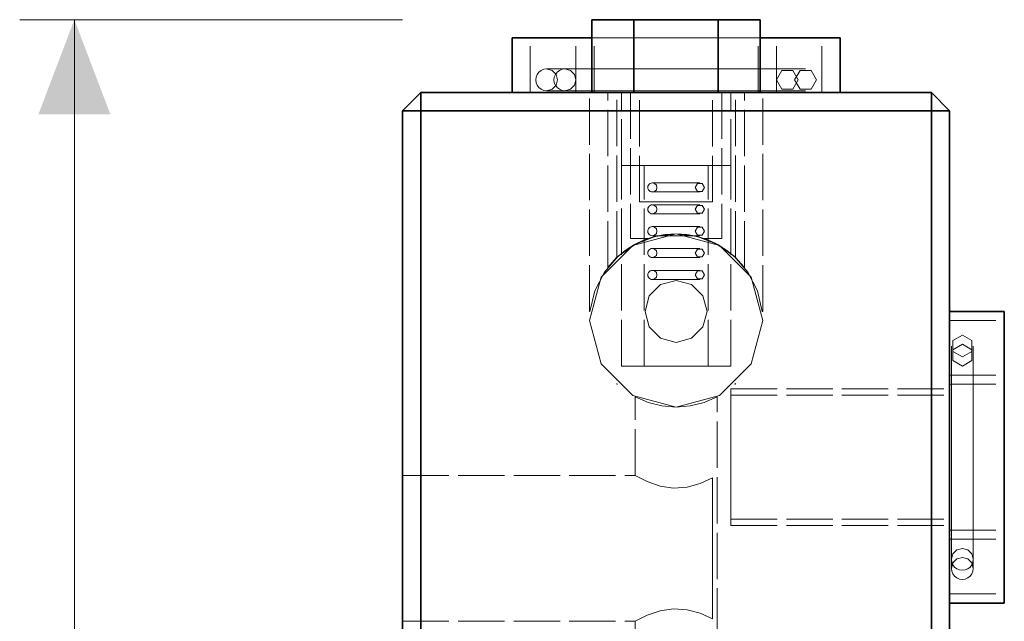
# Model space of a CAD drawing. Header units: millimetres. Extents: x 0 to 420, y 0 to 297.
# Tile 3 of 21: x 106 to 133, y 105 to 122. Entities that reach past the tile are written whole.
import ezdxf

# ---------------------------------------------------------------- set-up
doc = ezdxf.new("R2010")
doc.units = ezdxf.units.MM
doc.linetypes.add('DASHED', pattern=[1.524, 1.27, -0.254])
for name, color, linetype, lineweight, true_color in [('DIM', 7, 'Continuous', 18, 0x1e5aa0), ('HIDDEN', 7, 'DASHED', 13, 0x969696), ('OUTLINE', 7, 'Continuous', 35, 0x141414)]:
    doc.layers.add(name, color=color, linetype=linetype, lineweight=lineweight, true_color=true_color)

msp = doc.modelspace()

# ---------------------------------------------------------------- hatches: boundary and pattern name
at = {"layer": 'DIM'}
msp.add_hatch(color=7, dxfattribs=at).paths.add_polyline_path([(107.75, 121.75), (106.762, 119.15), (108.738, 119.15)])

# ---------------------------------------------------------------- linework, layer by layer
for points in [[(116.75, 121.75), (106.25, 121.75)], [(107.75, 68.25), (107.75, 121.75)]]:
    msp.add_lwpolyline(points, dxfattribs=at)
at = {"layer": 'HIDDEN'}
for points in [[(123.095, 121.75), (121.941, 121.75)], [(123.095, 119.75), (123.095, 121.75)], [(125.405, 121.75), (123.095, 121.75)], [(125.405, 119.75), (125.405, 121.75)], [(126.559, 121.75), (125.405, 121.75)], [(128.75, 121.25), (127.464, 121.25), (126.179, 121.25), (124.893, 121.25), (123.607, 121.25), (122.321, 121.25), (121.036, 121.25), (119.75, 121.25)], [(128.25, 121.25), (126.917, 121.25), (125.583, 121.25), (124.25, 121.25), (122.917, 121.25), (121.583, 121.25), (120.25, 121.25)], [(120.25, 121.25), (121.583, 121.25), (122.917, 121.25), (124.25, 121.25), (125.583, 121.25), (126.917, 121.25), (128.25, 121.25)], [(128.25, 121.25), (126.917, 121.25), (125.583, 121.25), (124.25, 121.25), (122.917, 121.25), (121.583, 121.25), (120.25, 121.25)], [(120.25, 121.25), (121.583, 121.25), (122.917, 121.25), (124.25, 121.25), (125.583, 121.25), (126.917, 121.25), (128.25, 121.25)], [(120.25, 119.75), (120.25, 121.25)], [(120.25, 119.75), (120.25, 121.25)], [(127, 121.25), (126.083, 121.25), (125.167, 121.25), (124.25, 121.25), (123.333, 121.25), (122.417, 121.25), (121.5, 121.25)], [(121.5, 121.25), (122.417, 121.25), (123.333, 121.25), (124.25, 121.25), (125.167, 121.25), (126.083, 121.25), (127, 121.25)], [(121.5, 119.75), (121.5, 121.25)], [(121.941, 121.25), (122.71, 121.25), (123.48, 121.25), (124.25, 121.25), (125.02, 121.25), (125.79, 121.25), (126.559, 121.25)], [(126.5, 121.25), (125.75, 121.25), (125, 121.25), (124.25, 121.25), (123.5, 121.25), (122.75, 121.25), (122, 121.25)], [(122, 121.25), (122.75, 121.25), (123.5, 121.25), (124.25, 121.25), (125, 121.25), (125.75, 121.25), (126.5, 121.25)], [(126.5, 121.25), (125.75, 121.25), (125, 121.25), (124.25, 121.25), (123.5, 121.25), (122.75, 121.25), (122, 121.25)], [(122, 121.25), (122.75, 121.25), (123.5, 121.25), (124.25, 121.25), (125, 121.25), (125.75, 121.25), (126.5, 121.25)], [(122, 119.75), (122, 121.25)], [(122, 119.75), (122, 121.25)], [(126.5, 119.75), (126.5, 121.25)], [(126.5, 119.75), (126.5, 121.25)], [(127, 119.75), (127, 121.25)], [(128.25, 119.75), (128.25, 121.25)], [(128.25, 119.75), (128.25, 121.25)], [(120.7, 120.4), (120.622, 120.39), (120.55, 120.36), (120.488, 120.312), (120.44, 120.25), (120.41, 120.178), (120.4, 120.1)], [(127.8, 120.4), (126.617, 120.4), (125.433, 120.4), (124.25, 120.4), (123.067, 120.4), (121.883, 120.4), (120.7, 120.4)], [(127.8, 120.4), (126.617, 120.4), (125.433, 120.4), (124.25, 120.4), (123.067, 120.4), (121.883, 120.4), (120.7, 120.4)], [(120.7, 120.4), (120.85, 120.36), (120.96, 120.25), (121, 120.1), (120.96, 119.95), (120.85, 119.84), (120.7, 119.8)], [(121.2, 120.4), (121.122, 120.39), (121.05, 120.36), (120.988, 120.312), (120.94, 120.25), (120.91, 120.178), (120.9, 120.1)], [(121.2, 120.4), (121.122, 120.39), (121.05, 120.36), (120.988, 120.312), (120.94, 120.25), (120.91, 120.178), (120.9, 120.1)], [(127.3, 120.4), (126.283, 120.4), (125.267, 120.4), (124.25, 120.4), (123.233, 120.4), (122.217, 120.4), (121.2, 120.4)], [(127.3, 120.4), (126.283, 120.4), (125.267, 120.4), (124.25, 120.4), (123.233, 120.4), (122.217, 120.4), (121.2, 120.4)], [(121.2, 120.4), (121.35, 120.36), (121.46, 120.25), (121.5, 120.1), (121.46, 119.95), (121.35, 119.84), (121.2, 119.8)], [(127.3, 120.4), (126.283, 120.4), (125.267, 120.4), (124.25, 120.4), (123.233, 120.4), (122.217, 120.4), (121.2, 120.4)], [(127.3, 120.4), (126.283, 120.4), (125.267, 120.4), (124.25, 120.4), (123.233, 120.4), (122.217, 120.4), (121.2, 120.4)], [(121.2, 120.4), (121.35, 120.36), (121.46, 120.25), (121.5, 120.1), (121.46, 119.95), (121.35, 119.84), (121.2, 119.8)], [(127.6, 120.1), (127.45, 120.36), (127.15, 120.36), (127, 120.1), (127.15, 119.84), (127.45, 119.84), (127.6, 120.1)], [(127.6, 120.1), (127.45, 120.36), (127.15, 120.36), (127, 120.1), (127.15, 119.84), (127.45, 119.84), (127.6, 120.1)], [(128.1, 120.1), (127.95, 120.36), (127.65, 120.36), (127.5, 120.1), (127.65, 119.84), (127.95, 119.84), (128.1, 120.1)], [(120.4, 120.1), (120.41, 120.022), (120.44, 119.95), (120.488, 119.888), (120.55, 119.84), (120.622, 119.81), (120.7, 119.8)], [(120.9, 120.1), (120.91, 120.022), (120.94, 119.95), (120.988, 119.888), (121.05, 119.84), (121.122, 119.81), (121.2, 119.8)], [(120.9, 120.1), (120.91, 120.022), (120.94, 119.95), (120.988, 119.888), (121.05, 119.84), (121.122, 119.81), (121.2, 119.8)], [(116.75, 119.25), (117.25, 119.75)], [(117.25, 119.75), (131.25, 119.75)], [(117.25, 119.25), (117.25, 119.75)], [(128.75, 119.75), (127.464, 119.75), (126.179, 119.75), (124.893, 119.75), (123.607, 119.75), (122.321, 119.75), (121.036, 119.75), (119.75, 119.75)], [(119.75, 119.75), (121.036, 119.75), (122.321, 119.75), (123.607, 119.75), (124.893, 119.75), (126.179, 119.75), (127.464, 119.75), (128.75, 119.75)], [(128.25, 119.75), (126.917, 119.75), (125.583, 119.75), (124.25, 119.75), (122.917, 119.75), (121.583, 119.75), (120.25, 119.75)], [(120.25, 119.75), (121.583, 119.75), (122.917, 119.75), (124.25, 119.75), (125.583, 119.75), (126.917, 119.75), (128.25, 119.75)], [(128.25, 119.75), (126.917, 119.75), (125.583, 119.75), (124.25, 119.75), (122.917, 119.75), (121.583, 119.75), (120.25, 119.75)], [(120.25, 119.75), (121.583, 119.75), (122.917, 119.75), (124.25, 119.75), (125.583, 119.75), (126.917, 119.75), (128.25, 119.75)], [(120.7, 119.8), (121.883, 119.8), (123.067, 119.8), (124.25, 119.8), (125.433, 119.8), (126.617, 119.8), (127.8, 119.8)], [(120.7, 119.8), (121.883, 119.8), (123.067, 119.8), (124.25, 119.8), (125.433, 119.8), (126.617, 119.8), (127.8, 119.8)], [(121.2, 119.8), (122.217, 119.8), (123.233, 119.8), (124.25, 119.8), (125.267, 119.8), (126.283, 119.8), (127.3, 119.8)], [(121.2, 119.8), (122.217, 119.8), (123.233, 119.8), (124.25, 119.8), (125.267, 119.8), (126.283, 119.8), (127.3, 119.8)], [(121.2, 119.8), (122.217, 119.8), (123.233, 119.8), (124.25, 119.8), (125.267, 119.8), (126.283, 119.8), (127.3, 119.8)], [(121.2, 119.8), (122.217, 119.8), (123.233, 119.8), (124.25, 119.8), (125.267, 119.8), (126.283, 119.8), (127.3, 119.8)], [(127, 119.75), (126.083, 119.75), (125.167, 119.75), (124.25, 119.75), (123.333, 119.75), (122.417, 119.75), (121.5, 119.75)], [(121.5, 119.75), (122.417, 119.75), (123.333, 119.75), (124.25, 119.75), (125.167, 119.75), (126.083, 119.75), (127, 119.75)], [(126.625, 119.75), (125.833, 119.75), (125.042, 119.75), (124.25, 119.75), (123.458, 119.75), (122.667, 119.75), (121.875, 119.75)], [(121.875, 119.75), (122.667, 119.75), (123.458, 119.75), (124.25, 119.75), (125.042, 119.75), (125.833, 119.75), (126.625, 119.75)], [(121.875, 113.75), (121.875, 119.75)], [(123.095, 119.75), (121.941, 119.75)], [(121.941, 119.75), (123.095, 119.75)], [(126.5, 119.75), (125.75, 119.75), (125, 119.75), (124.25, 119.75), (123.5, 119.75), (122.75, 119.75), (122, 119.75)], [(122, 119.75), (122.75, 119.75), (123.5, 119.75), (124.25, 119.75), (125, 119.75), (125.75, 119.75), (126.5, 119.75)], [(126.5, 119.75), (125.75, 119.75), (125, 119.75), (124.25, 119.75), (123.5, 119.75), (122.75, 119.75), (122, 119.75)], [(122, 119.75), (122.75, 119.75), (123.5, 119.75), (124.25, 119.75), (125, 119.75), (125.75, 119.75), (126.5, 119.75)], [(126.125, 119.75), (125.5, 119.75), (124.875, 119.75), (124.25, 119.75), (123.625, 119.75), (123, 119.75), (122.375, 119.75)], [(122.375, 119.75), (123, 119.75), (123.625, 119.75), (124.25, 119.75), (124.875, 119.75), (125.5, 119.75), (126.125, 119.75)], [(126.125, 119.75), (125.5, 119.75), (124.875, 119.75), (124.25, 119.75), (123.625, 119.75), (123, 119.75), (122.375, 119.75)], [(122.375, 119.75), (123, 119.75), (123.625, 119.75), (124.25, 119.75), (124.875, 119.75), (125.5, 119.75), (126.125, 119.75)], [(122.375, 114.958), (122.375, 119.75)], [(122.375, 114.958), (122.375, 119.75)], [(125.875, 119.75), (125.333, 119.75), (124.792, 119.75), (124.25, 119.75), (123.708, 119.75), (123.167, 119.75), (122.625, 119.75)], [(122.625, 119.75), (123.167, 119.75), (123.708, 119.75), (124.25, 119.75), (124.792, 119.75), (125.333, 119.75), (125.875, 119.75)], [(122.625, 115.232), (122.625, 119.75)], [(125.75, 119.75), (125.25, 119.75), (124.75, 119.75), (124.25, 119.75), (123.75, 119.75), (123.25, 119.75), (122.75, 119.75)], [(122.75, 119.75), (123.25, 119.75), (123.75, 119.75), (124.25, 119.75), (124.75, 119.75), (125.25, 119.75), (125.75, 119.75)], [(122.75, 117.75), (122.75, 119.75)], [(123, 119.75), (123.417, 119.75), (123.833, 119.75), (124.25, 119.75), (124.667, 119.75), (125.083, 119.75), (125.5, 119.75)], [(125.5, 119.75), (125.083, 119.75), (124.667, 119.75), (124.25, 119.75), (123.833, 119.75), (123.417, 119.75), (123, 119.75)], [(123, 119.75), (123, 115.75)], [(125.405, 119.75), (123.095, 119.75)], [(123.095, 119.75), (125.405, 119.75)], [(125.25, 119.75), (124.917, 119.75), (124.583, 119.75), (124.25, 119.75), (123.917, 119.75), (123.583, 119.75), (123.25, 119.75)], [(123.25, 119.75), (123.583, 119.75), (123.917, 119.75), (124.25, 119.75), (124.583, 119.75), (124.917, 119.75), (125.25, 119.75)], [(123.25, 116.75), (123.25, 119.75)], [(125.25, 116.75), (125.25, 119.75)], [(126.559, 119.75), (125.405, 119.75)], [(125.405, 119.75), (126.559, 119.75)], [(125.5, 119.75), (125.5, 115.75)], [(125.75, 117.75), (125.75, 119.75)], [(125.875, 115.232), (125.875, 119.75)], [(126.125, 114.958), (126.125, 119.75)], [(126.125, 114.958), (126.125, 119.75)], [(126.625, 113.75), (126.625, 119.75)], [(131.25, 119.25), (131.25, 119.75)], [(131.75, 119.25), (131.25, 119.75)], [(116.75, 70.25), (116.75, 119.25)], [(117.25, 119.25), (116.75, 119.25)], [(117.25, 70.25), (117.25, 119.25)], [(117.25, 119.25), (131.25, 119.25)], [(131.25, 70.25), (131.25, 119.25)], [(131.25, 119.25), (131.75, 119.25)], [(131.75, 70.25), (131.75, 119.25)], [(125.75, 117.75), (125.25, 117.75), (124.75, 117.75), (124.25, 117.75), (123.75, 117.75), (123.25, 117.75), (122.75, 117.75)], [(122.75, 117.75), (123.25, 117.75), (123.75, 117.75), (124.25, 117.75), (124.75, 117.75), (125.25, 117.75), (125.75, 117.75)], [(125.75, 117.75), (125.25, 117.75), (124.75, 117.75), (124.25, 117.75), (123.75, 117.75), (123.25, 117.75), (122.75, 117.75)], [(122.75, 117.75), (123.25, 117.75), (123.75, 117.75), (124.25, 117.75), (124.75, 117.75), (125.25, 117.75), (125.75, 117.75)], [(122.75, 112.25), (122.75, 117.75)], [(125.125, 117.75), (124.833, 117.75), (124.542, 117.75), (124.25, 117.75), (123.958, 117.75), (123.667, 117.75), (123.375, 117.75)], [(123.375, 117.75), (123.667, 117.75), (123.958, 117.75), (124.25, 117.75), (124.542, 117.75), (124.833, 117.75), (125.125, 117.75)], [(123.375, 112.25), (123.375, 117.75)], [(125.125, 112.25), (125.125, 117.75)], [(125.75, 112.25), (125.75, 117.75)], [(123.6, 117.275), (123.568, 117.271), (123.537, 117.258), (123.512, 117.238), (123.492, 117.212), (123.479, 117.182), (123.475, 117.15)], [(124.9, 117.275), (124.683, 117.275), (124.467, 117.275), (124.25, 117.275), (124.033, 117.275), (123.817, 117.275), (123.6, 117.275)], [(124.9, 117.275), (124.683, 117.275), (124.467, 117.275), (124.25, 117.275), (124.033, 117.275), (123.817, 117.275), (123.6, 117.275)], [(123.6, 117.275), (123.662, 117.258), (123.708, 117.212), (123.725, 117.15), (123.708, 117.087), (123.662, 117.042), (123.6, 117.025)], [(125.025, 117.15), (124.963, 117.258), (124.838, 117.258), (124.775, 117.15), (124.838, 117.042), (124.963, 117.042), (125.025, 117.15)], [(123.475, 117.15), (123.479, 117.118), (123.492, 117.087), (123.512, 117.062), (123.537, 117.042), (123.568, 117.029), (123.6, 117.025)], [(123.6, 117.025), (123.817, 117.025), (124.033, 117.025), (124.25, 117.025), (124.467, 117.025), (124.683, 117.025), (124.9, 117.025)], [(123.6, 117.025), (123.817, 117.025), (124.033, 117.025), (124.25, 117.025), (124.467, 117.025), (124.683, 117.025), (124.9, 117.025)], [(125.25, 116.75), (124.917, 116.75), (124.583, 116.75), (124.25, 116.75), (123.917, 116.75), (123.583, 116.75), (123.25, 116.75)], [(123.25, 116.75), (123.583, 116.75), (123.917, 116.75), (124.25, 116.75), (124.583, 116.75), (124.917, 116.75), (125.25, 116.75)], [(123.6, 116.675), (123.568, 116.671), (123.537, 116.658), (123.512, 116.638), (123.492, 116.612), (123.479, 116.582), (123.475, 116.55)], [(124.9, 116.675), (124.683, 116.675), (124.467, 116.675), (124.25, 116.675), (124.033, 116.675), (123.817, 116.675), (123.6, 116.675)], [(124.9, 116.675), (124.683, 116.675), (124.467, 116.675), (124.25, 116.675), (124.033, 116.675), (123.817, 116.675), (123.6, 116.675)], [(123.6, 116.675), (123.662, 116.658), (123.708, 116.612), (123.725, 116.55), (123.708, 116.487), (123.662, 116.442), (123.6, 116.425)], [(125.025, 116.55), (124.963, 116.658), (124.838, 116.658), (124.775, 116.55), (124.838, 116.442), (124.963, 116.442), (125.025, 116.55)], [(123.475, 116.55), (123.479, 116.518), (123.492, 116.487), (123.512, 116.462), (123.537, 116.442), (123.568, 116.429), (123.6, 116.425)], [(123.6, 116.425), (123.817, 116.425), (124.033, 116.425), (124.25, 116.425), (124.467, 116.425), (124.683, 116.425), (124.9, 116.425)], [(123.6, 116.425), (123.817, 116.425), (124.033, 116.425), (124.25, 116.425), (124.467, 116.425), (124.683, 116.425), (124.9, 116.425)], [(124.25, 115.875), (125.438, 115.557), (126.307, 114.687), (126.625, 113.5), (126.307, 112.312), (125.438, 111.443), (124.25, 111.125), (123.063, 111.443), (122.193, 112.312), (121.875, 113.5), (122.193, 114.687), (123.063, 115.557), (124.25, 115.875)], [(124.25, 115.875), (125.438, 115.557), (126.307, 114.687), (126.625, 113.5), (126.307, 112.312), (125.438, 111.443), (124.25, 111.125), (123.063, 111.443), (122.193, 112.312), (121.875, 113.5), (122.193, 114.687), (123.063, 115.557), (124.25, 115.875)], [(121.888, 113.75), (122.021, 114.313), (122.284, 114.827), (122.661, 115.266), (123.137, 115.595), (123.676, 115.802), (124.25, 115.875)], [(121.888, 113.75), (122.021, 114.313), (122.284, 114.827), (122.661, 115.266), (123.137, 115.595), (123.676, 115.802), (124.25, 115.875)], [(124.25, 115.875), (123.891, 115.848), (123.541, 115.767), (123.206, 115.633), (122.896, 115.451), (122.617, 115.224), (122.375, 114.958)], [(122.375, 114.958), (122.617, 115.224), (122.896, 115.451), (123.206, 115.633), (123.541, 115.767), (123.891, 115.848), (124.25, 115.875)], [(124.25, 115.875), (123.891, 115.848), (123.541, 115.767), (123.206, 115.633), (122.896, 115.451), (122.617, 115.224), (122.375, 114.958)], [(122.375, 114.958), (122.617, 115.224), (122.896, 115.451), (123.206, 115.633), (123.541, 115.767), (123.891, 115.848), (124.25, 115.875)], [(124.25, 115.875), (123.953, 115.856), (123.66, 115.8), (123.376, 115.708), (123.106, 115.582), (122.855, 115.422), (122.625, 115.232)], [(122.625, 115.232), (122.855, 115.422), (123.106, 115.582), (123.376, 115.708), (123.66, 115.8), (123.953, 115.856), (124.25, 115.875)], [(123.6, 116.075), (123.568, 116.071), (123.537, 116.058), (123.512, 116.038), (123.492, 116.012), (123.479, 115.982), (123.475, 115.95)], [(123.475, 115.95), (123.479, 115.918), (123.492, 115.887), (123.512, 115.862), (123.537, 115.842), (123.568, 115.829), (123.6, 115.825)], [(123.49, 115.75), (123.613, 115.788), (123.738, 115.819), (123.865, 115.844), (123.993, 115.861), (124.121, 115.871), (124.25, 115.875)], [(124.25, 115.875), (124.121, 115.871), (123.993, 115.861), (123.865, 115.844), (123.738, 115.819), (123.613, 115.788), (123.49, 115.75)], [(124.9, 116.075), (124.683, 116.075), (124.467, 116.075), (124.25, 116.075), (124.033, 116.075), (123.817, 116.075), (123.6, 116.075)], [(124.9, 116.075), (124.683, 116.075), (124.467, 116.075), (124.25, 116.075), (124.033, 116.075), (123.817, 116.075), (123.6, 116.075)], [(123.6, 116.075), (123.662, 116.058), (123.708, 116.012), (123.725, 115.95), (123.708, 115.887), (123.662, 115.842), (123.6, 115.825)], [(124.25, 115.875), (124.547, 115.856), (124.84, 115.8), (125.124, 115.708), (125.394, 115.582), (125.645, 115.422), (125.875, 115.232)], [(125.875, 115.232), (125.645, 115.422), (125.394, 115.582), (125.124, 115.708), (124.84, 115.8), (124.547, 115.856), (124.25, 115.875)], [(124.25, 115.875), (124.824, 115.802), (125.363, 115.595), (125.839, 115.266), (126.216, 114.827), (126.479, 114.313), (126.612, 113.75)], [(124.25, 115.875), (124.824, 115.802), (125.363, 115.595), (125.839, 115.266), (126.216, 114.827), (126.479, 114.313), (126.612, 113.75)], [(124.25, 115.875), (124.609, 115.848), (124.959, 115.767), (125.294, 115.633), (125.604, 115.451), (125.883, 115.224), (126.125, 114.958)], [(126.125, 114.958), (125.883, 115.224), (125.604, 115.451), (125.294, 115.633), (124.959, 115.767), (124.609, 115.848), (124.25, 115.875)], [(124.25, 115.875), (124.609, 115.848), (124.959, 115.767), (125.294, 115.633), (125.604, 115.451), (125.883, 115.224), (126.125, 114.958)], [(126.125, 114.958), (125.883, 115.224), (125.604, 115.451), (125.294, 115.633), (124.959, 115.767), (124.609, 115.848), (124.25, 115.875)], [(124.25, 115.875), (124.379, 115.871), (124.507, 115.861), (124.635, 115.844), (124.762, 115.819), (124.887, 115.788), (125.01, 115.75)], [(125.01, 115.75), (124.887, 115.788), (124.762, 115.819), (124.635, 115.844), (124.507, 115.861), (124.379, 115.871), (124.25, 115.875)], [(125.025, 115.95), (124.963, 116.058), (124.838, 116.058), (124.775, 115.95), (124.838, 115.842), (124.963, 115.842), (125.025, 115.95)], [(123, 115.75), (123.082, 115.75), (123.163, 115.75), (123.245, 115.75), (123.326, 115.75), (123.408, 115.75), (123.49, 115.75)], [(123.49, 115.75), (123.408, 115.75), (123.326, 115.75), (123.245, 115.75), (123.163, 115.75), (123.082, 115.75), (123, 115.75)], [(123.6, 115.825), (123.817, 115.825), (124.033, 115.825), (124.25, 115.825), (124.467, 115.825), (124.683, 115.825), (124.9, 115.825)], [(123.6, 115.825), (123.817, 115.825), (124.033, 115.825), (124.25, 115.825), (124.467, 115.825), (124.683, 115.825), (124.9, 115.825)], [(125.01, 115.75), (125.092, 115.75), (125.174, 115.75), (125.255, 115.75), (125.337, 115.75), (125.418, 115.75), (125.5, 115.75)], [(125.5, 115.75), (125.418, 115.75), (125.337, 115.75), (125.255, 115.75), (125.174, 115.75), (125.092, 115.75), (125.01, 115.75)], [(123.6, 115.475), (123.568, 115.471), (123.537, 115.458), (123.512, 115.438), (123.492, 115.412), (123.479, 115.382), (123.475, 115.35)], [(123.475, 115.35), (123.479, 115.318), (123.492, 115.287), (123.512, 115.262), (123.537, 115.242), (123.568, 115.229), (123.6, 115.225)], [(124.9, 115.475), (124.683, 115.475), (124.467, 115.475), (124.25, 115.475), (124.033, 115.475), (123.817, 115.475), (123.6, 115.475)], [(124.9, 115.475), (124.683, 115.475), (124.467, 115.475), (124.25, 115.475), (124.033, 115.475), (123.817, 115.475), (123.6, 115.475)], [(123.6, 115.475), (123.662, 115.458), (123.708, 115.412), (123.725, 115.35), (123.708, 115.287), (123.662, 115.242), (123.6, 115.225)], [(125.025, 115.35), (124.963, 115.458), (124.838, 115.458), (124.775, 115.35), (124.838, 115.242), (124.963, 115.242), (125.025, 115.35)], [(123.6, 115.225), (123.817, 115.225), (124.033, 115.225), (124.25, 115.225), (124.467, 115.225), (124.683, 115.225), (124.9, 115.225)], [(123.6, 115.225), (123.817, 115.225), (124.033, 115.225), (124.25, 115.225), (124.467, 115.225), (124.683, 115.225), (124.9, 115.225)], [(123.6, 114.875), (123.568, 114.871), (123.537, 114.858), (123.512, 114.838), (123.492, 114.812), (123.479, 114.782), (123.475, 114.75)], [(124.9, 114.875), (124.683, 114.875), (124.467, 114.875), (124.25, 114.875), (124.033, 114.875), (123.817, 114.875), (123.6, 114.875)], [(124.9, 114.875), (124.683, 114.875), (124.467, 114.875), (124.25, 114.875), (124.033, 114.875), (123.817, 114.875), (123.6, 114.875)], [(123.6, 114.875), (123.662, 114.858), (123.708, 114.812), (123.725, 114.75), (123.708, 114.687), (123.662, 114.642), (123.6, 114.625)], [(125.025, 114.75), (124.963, 114.858), (124.838, 114.858), (124.775, 114.75), (124.838, 114.642), (124.963, 114.642), (125.025, 114.75)], [(124.25, 114.6), (123.825, 114.486), (123.514, 114.175), (123.4, 113.75), (123.514, 113.325), (123.825, 113.014), (124.25, 112.9)], [(123.475, 114.75), (123.479, 114.718), (123.492, 114.687), (123.512, 114.662), (123.537, 114.642), (123.568, 114.629), (123.6, 114.625)], [(123.6, 114.625), (123.817, 114.625), (124.033, 114.625), (124.25, 114.625), (124.467, 114.625), (124.683, 114.625), (124.9, 114.625)], [(123.6, 114.625), (123.817, 114.625), (124.033, 114.625), (124.25, 114.625), (124.467, 114.625), (124.683, 114.625), (124.9, 114.625)], [(124.25, 112.9), (124.675, 113.014), (124.986, 113.325), (125.1, 113.75), (124.986, 114.175), (124.675, 114.486), (124.25, 114.6)], [(121.888, 113.75), (121.886, 113.75), (121.884, 113.75), (121.882, 113.75), (121.879, 113.75), (121.877, 113.75), (121.875, 113.75)], [(121.875, 113.75), (121.877, 113.75), (121.879, 113.75), (121.882, 113.75), (121.884, 113.75), (121.886, 113.75), (121.888, 113.75)], [(126.612, 113.75), (126.614, 113.75), (126.616, 113.75), (126.618, 113.75), (126.621, 113.75), (126.623, 113.75), (126.625, 113.75)], [(126.625, 113.75), (126.623, 113.75), (126.621, 113.75), (126.618, 113.75), (126.616, 113.75), (126.614, 113.75), (126.612, 113.75)], [(131.75, 113.75), (131.75, 112.417), (131.75, 111.083), (131.75, 109.75), (131.75, 108.417), (131.75, 107.083), (131.75, 105.75)], [(131.75, 105.75), (131.75, 107.083), (131.75, 108.417), (131.75, 109.75), (131.75, 111.083), (131.75, 112.417), (131.75, 113.75)], [(133.25, 105.75), (133.25, 107.083), (133.25, 108.417), (133.25, 109.75), (133.25, 111.083), (133.25, 112.417), (133.25, 113.75)], [(131.75, 113.5), (133.25, 113.5)], [(131.75, 113.5), (131.75, 112.25), (131.75, 111), (131.75, 109.75), (131.75, 108.5), (131.75, 107.25), (131.75, 106)], [(131.75, 106), (131.75, 107.25), (131.75, 108.5), (131.75, 109.75), (131.75, 111), (131.75, 112.25), (131.75, 113.5)], [(133.25, 113.5), (133.25, 112.25), (133.25, 111), (133.25, 109.75), (133.25, 108.5), (133.25, 107.25), (133.25, 106)], [(133.25, 106), (133.25, 107.25), (133.25, 108.5), (133.25, 109.75), (133.25, 111), (133.25, 112.25), (133.25, 113.5)], [(132.1, 113.1), (132.36, 112.95), (132.36, 112.65), (132.1, 112.5), (131.84, 112.65), (131.84, 112.95), (132.1, 113.1)], [(131.8, 112.8), (131.8, 111.783), (131.8, 110.767), (131.8, 109.75), (131.8, 108.733), (131.8, 107.717), (131.8, 106.7)], [(131.8, 112.8), (131.8, 111.783), (131.8, 110.767), (131.8, 109.75), (131.8, 108.733), (131.8, 107.717), (131.8, 106.7)], [(132.1, 112.85), (132.36, 112.7), (132.36, 112.4), (132.1, 112.25), (131.84, 112.4), (131.84, 112.7), (132.1, 112.85)], [(132.4, 106.7), (132.4, 107.717), (132.4, 108.733), (132.4, 109.75), (132.4, 110.767), (132.4, 111.783), (132.4, 112.8)], [(132.4, 106.7), (132.4, 107.717), (132.4, 108.733), (132.4, 109.75), (132.4, 110.767), (132.4, 111.783), (132.4, 112.8)], [(131.8, 112.55), (131.8, 111.617), (131.8, 110.683), (131.8, 109.75), (131.8, 108.817), (131.8, 107.883), (131.8, 106.95)], [(131.8, 112.55), (131.8, 111.617), (131.8, 110.683), (131.8, 109.75), (131.8, 108.817), (131.8, 107.883), (131.8, 106.95)], [(132.4, 106.95), (132.4, 107.883), (132.4, 108.817), (132.4, 109.75), (132.4, 110.683), (132.4, 111.617), (132.4, 112.55)], [(132.4, 106.95), (132.4, 107.883), (132.4, 108.817), (132.4, 109.75), (132.4, 110.683), (132.4, 111.617), (132.4, 112.55)], [(125.75, 112.25), (125.25, 112.25), (124.75, 112.25), (124.25, 112.25), (123.75, 112.25), (123.25, 112.25), (122.75, 112.25)], [(122.75, 112.25), (123.25, 112.25), (123.75, 112.25), (124.25, 112.25), (124.75, 112.25), (125.25, 112.25), (125.75, 112.25)], [(125.125, 112.25), (124.833, 112.25), (124.542, 112.25), (124.25, 112.25), (123.958, 112.25), (123.667, 112.25), (123.375, 112.25)], [(123.375, 112.25), (123.667, 112.25), (123.958, 112.25), (124.25, 112.25), (124.542, 112.25), (124.833, 112.25), (125.125, 112.25)], [(131.75, 112), (131.75, 111.25), (131.75, 110.5), (131.75, 109.75), (131.75, 109), (131.75, 108.25), (131.75, 107.5)], [(131.75, 107.5), (131.75, 108.25), (131.75, 109), (131.75, 109.75), (131.75, 110.5), (131.75, 111.25), (131.75, 112)], [(131.75, 112), (133.25, 112)], [(133.25, 112), (133.25, 111.25), (133.25, 110.5), (133.25, 109.75), (133.25, 109), (133.25, 108.25), (133.25, 107.5)], [(133.25, 107.5), (133.25, 108.25), (133.25, 109), (133.25, 109.75), (133.25, 110.5), (133.25, 111.25), (133.25, 112)], [(122.644, 111.75), (122.641, 111.753), (122.638, 111.756), (122.635, 111.759), (122.631, 111.762), (122.628, 111.765), (122.625, 111.768)], [(122.625, 111.768), (122.628, 111.765), (122.631, 111.762), (122.635, 111.759), (122.638, 111.756), (122.641, 111.753), (122.644, 111.75)], [(122.625, 111.75), (122.625, 111.768)], [(122.644, 111.75), (122.641, 111.75), (122.638, 111.75), (122.635, 111.75), (122.631, 111.75), (122.628, 111.75), (122.625, 111.75)], [(122.625, 111.75), (122.628, 111.75), (122.631, 111.75), (122.635, 111.75), (122.638, 111.75), (122.641, 111.75), (122.644, 111.75)], [(125.75, 111.625), (131.75, 111.625)], [(125.75, 111.625), (125.75, 111), (125.75, 110.375), (125.75, 109.75), (125.75, 109.125), (125.75, 108.5), (125.75, 107.875)], [(125.75, 107.875), (125.75, 108.5), (125.75, 109.125), (125.75, 109.75), (125.75, 110.375), (125.75, 111), (125.75, 111.625)], [(125.856, 111.75), (125.859, 111.753), (125.862, 111.756), (125.865, 111.759), (125.869, 111.762), (125.872, 111.765), (125.875, 111.768)], [(125.875, 111.768), (125.872, 111.765), (125.869, 111.762), (125.865, 111.759), (125.862, 111.756), (125.859, 111.753), (125.856, 111.75)], [(125.856, 111.75), (125.859, 111.75), (125.862, 111.75), (125.865, 111.75), (125.869, 111.75), (125.872, 111.75), (125.875, 111.75)], [(125.875, 111.75), (125.872, 111.75), (125.869, 111.75), (125.865, 111.75), (125.862, 111.75), (125.859, 111.75), (125.856, 111.75)], [(125.875, 111.75), (125.875, 111.768)], [(131.75, 111.75), (131.75, 111.083), (131.75, 110.417), (131.75, 109.75), (131.75, 109.083), (131.75, 108.417), (131.75, 107.75)], [(131.75, 107.75), (131.75, 108.417), (131.75, 109.083), (131.75, 109.75), (131.75, 110.417), (131.75, 111.083), (131.75, 111.75)], [(131.75, 111.75), (133.25, 111.75)], [(131.75, 111.625), (131.75, 111), (131.75, 110.375), (131.75, 109.75), (131.75, 109.125), (131.75, 108.5), (131.75, 107.875)], [(131.75, 107.875), (131.75, 108.5), (131.75, 109.125), (131.75, 109.75), (131.75, 110.375), (131.75, 111), (131.75, 111.625)], [(133.25, 111.75), (133.25, 111.083), (133.25, 110.417), (133.25, 109.75), (133.25, 109.083), (133.25, 108.417), (133.25, 107.75)], [(133.25, 107.75), (133.25, 108.417), (133.25, 109.083), (133.25, 109.75), (133.25, 110.417), (133.25, 111.083), (133.25, 111.75)], [(125.375, 111.408), (125.017, 111.252), (124.639, 111.157), (124.25, 111.125), (123.861, 111.157), (123.483, 111.252), (123.125, 111.408)], [(123.125, 111.408), (123.483, 111.252), (123.861, 111.157), (124.25, 111.125), (124.639, 111.157), (125.017, 111.252), (125.375, 111.408)], [(125.375, 111.408), (125.017, 111.252), (124.639, 111.157), (124.25, 111.125), (123.861, 111.157), (123.483, 111.252), (123.125, 111.408)], [(123.125, 111.408), (123.483, 111.252), (123.861, 111.157), (124.25, 111.125), (124.639, 111.157), (125.017, 111.252), (125.375, 111.408)], [(125.375, 111.408), (125.017, 111.252), (124.639, 111.157), (124.25, 111.125), (123.861, 111.157), (123.483, 111.252), (123.125, 111.408)], [(123.125, 111.408), (123.483, 111.252), (123.861, 111.157), (124.25, 111.125), (124.639, 111.157), (125.017, 111.252), (125.375, 111.408)], [(125.375, 111.408), (125.017, 111.252), (124.639, 111.157), (124.25, 111.125), (123.861, 111.157), (123.483, 111.252), (123.125, 111.408)], [(123.125, 111.408), (123.483, 111.252), (123.861, 111.157), (124.25, 111.125), (124.639, 111.157), (125.017, 111.252), (125.375, 111.408)], [(123.125, 109.25), (123.125, 111.408)], [(123.125, 109.25), (123.125, 111.408)], [(123.125, 109.25), (123.125, 111.408)], [(123.125, 109.25), (123.125, 111.408)], [(125.375, 95.742), (125.375, 111.408)], [(125.375, 95.742), (125.375, 111.408)], [(125.375, 95.742), (125.375, 111.408)], [(125.375, 95.742), (125.375, 111.408)], [(125.75, 111.45), (131.75, 111.45)], [(125.75, 111.45), (125.75, 110.883), (125.75, 110.317), (125.75, 109.75), (125.75, 109.183), (125.75, 108.617), (125.75, 108.05)], [(125.75, 108.05), (125.75, 108.617), (125.75, 109.183), (125.75, 109.75), (125.75, 110.317), (125.75, 110.883), (125.75, 111.45)], [(131.75, 111.45), (131.75, 110.883), (131.75, 110.317), (131.75, 109.75), (131.75, 109.183), (131.75, 108.617), (131.75, 108.05)], [(131.75, 108.05), (131.75, 108.617), (131.75, 109.183), (131.75, 109.75), (131.75, 110.317), (131.75, 110.883), (131.75, 111.45)], [(116.75, 109.25), (116.75, 108.583), (116.75, 107.917), (116.75, 107.25), (116.75, 106.583), (116.75, 105.917), (116.75, 105.25)], [(116.75, 105.25), (116.75, 105.917), (116.75, 106.583), (116.75, 107.25), (116.75, 107.917), (116.75, 108.583), (116.75, 109.25)], [(116.75, 109.25), (116.75, 108.583), (116.75, 107.917), (116.75, 107.25), (116.75, 106.583), (116.75, 105.917), (116.75, 105.25)], [(116.75, 105.25), (116.75, 105.917), (116.75, 106.583), (116.75, 107.25), (116.75, 107.917), (116.75, 108.583), (116.75, 109.25)], [(116.75, 109.25), (116.75, 108.583), (116.75, 107.917), (116.75, 107.25), (116.75, 106.583), (116.75, 105.917), (116.75, 105.25)], [(116.75, 105.25), (116.75, 105.917), (116.75, 106.583), (116.75, 107.25), (116.75, 107.917), (116.75, 108.583), (116.75, 109.25)], [(116.75, 109.25), (116.75, 108.583), (116.75, 107.917), (116.75, 107.25), (116.75, 106.583), (116.75, 105.917), (116.75, 105.25)], [(116.75, 105.25), (116.75, 105.917), (116.75, 106.583), (116.75, 107.25), (116.75, 107.917), (116.75, 108.583), (116.75, 109.25)], [(116.75, 109.25), (123.125, 109.25)], [(116.75, 109.25), (123.125, 109.25)], [(116.75, 109.25), (123.125, 109.25)], [(116.75, 109.25), (123.125, 109.25)], [(123.125, 109.25), (123.459, 109.083), (123.811, 108.961), (124.179, 108.905), (124.55, 108.931), (124.91, 109.03), (125.25, 109.182)], [(125.25, 109.182), (124.91, 109.03), (124.55, 108.931), (124.179, 108.905), (123.811, 108.961), (123.459, 109.083), (123.125, 109.25)], [(123.125, 109.25), (123.459, 109.083), (123.811, 108.961), (124.179, 108.905), (124.55, 108.931), (124.91, 109.03), (125.25, 109.182)], [(125.25, 109.182), (124.91, 109.03), (124.55, 108.931), (124.179, 108.905), (123.811, 108.961), (123.459, 109.083), (123.125, 109.25)], [(123.125, 109.25), (123.459, 109.083), (123.811, 108.961), (124.179, 108.905), (124.55, 108.931), (124.91, 109.03), (125.25, 109.182)], [(125.25, 109.182), (124.91, 109.03), (124.55, 108.931), (124.179, 108.905), (123.811, 108.961), (123.459, 109.083), (123.125, 109.25)], [(123.125, 109.25), (123.459, 109.083), (123.811, 108.961), (124.179, 108.905), (124.55, 108.931), (124.91, 109.03), (125.25, 109.182)], [(125.25, 109.182), (124.91, 109.03), (124.55, 108.931), (124.179, 108.905), (123.811, 108.961), (123.459, 109.083), (123.125, 109.25)], [(125.25, 109.182), (125.25, 108.538), (125.25, 107.894), (125.25, 107.25), (125.25, 106.606), (125.25, 105.962), (125.25, 105.318)], [(125.25, 105.318), (125.25, 105.962), (125.25, 106.606), (125.25, 107.25), (125.25, 107.894), (125.25, 108.538), (125.25, 109.182)], [(125.25, 109.182), (125.25, 108.538), (125.25, 107.894), (125.25, 107.25), (125.25, 106.606), (125.25, 105.962), (125.25, 105.318)], [(125.25, 105.318), (125.25, 105.962), (125.25, 106.606), (125.25, 107.25), (125.25, 107.894), (125.25, 108.538), (125.25, 109.182)], [(125.25, 109.182), (125.25, 108.538), (125.25, 107.894), (125.25, 107.25), (125.25, 106.606), (125.25, 105.962), (125.25, 105.318)], [(125.25, 105.318), (125.25, 105.962), (125.25, 106.606), (125.25, 107.25), (125.25, 107.894), (125.25, 108.538), (125.25, 109.182)], [(125.25, 109.182), (125.25, 108.538), (125.25, 107.894), (125.25, 107.25), (125.25, 106.606), (125.25, 105.962), (125.25, 105.318)], [(125.25, 105.318), (125.25, 105.962), (125.25, 106.606), (125.25, 107.25), (125.25, 107.894), (125.25, 108.538), (125.25, 109.182)], [(125.25, 105.318), (125.25, 109.182)], [(125.25, 105.318), (125.25, 109.182)], [(125.25, 105.318), (125.25, 109.182)], [(125.25, 105.318), (125.25, 109.182)], [(125.25, 105.318), (125.25, 109.182)], [(125.25, 105.318), (125.25, 109.182)], [(125.25, 105.318), (125.25, 109.182)], [(125.25, 105.318), (125.25, 109.182)], [(125.75, 108.05), (131.75, 108.05)], [(125.75, 107.875), (131.75, 107.875)], [(131.75, 107.75), (133.25, 107.75)], [(131.75, 107.5), (133.25, 107.5)], [(131.8, 106.95), (131.84, 107.1), (131.95, 107.21), (132.1, 107.25), (132.25, 107.21), (132.36, 107.1), (132.4, 106.95)], [(131.8, 106.7), (131.84, 106.85), (131.95, 106.96), (132.1, 107), (132.25, 106.96), (132.36, 106.85), (132.4, 106.7)], [(132.1, 106.65), (132.022, 106.66), (131.95, 106.69), (131.888, 106.738), (131.84, 106.8), (131.81, 106.872), (131.8, 106.95)], [(132.1, 106.65), (132.178, 106.66), (132.25, 106.69), (132.312, 106.738), (132.36, 106.8), (132.39, 106.872), (132.4, 106.95)], [(132.1, 106.4), (132.022, 106.41), (131.95, 106.44), (131.888, 106.488), (131.84, 106.55), (131.81, 106.622), (131.8, 106.7)], [(132.1, 106.4), (132.178, 106.41), (132.25, 106.44), (132.312, 106.488), (132.36, 106.55), (132.39, 106.622), (132.4, 106.7)], [(131.75, 106), (133.25, 106)], [(125.25, 105.318), (124.91, 105.47), (124.55, 105.569), (124.179, 105.595), (123.811, 105.539), (123.459, 105.417), (123.125, 105.25)], [(123.125, 105.25), (123.459, 105.417), (123.811, 105.539), (124.179, 105.595), (124.55, 105.569), (124.91, 105.47), (125.25, 105.318)], [(125.25, 105.318), (124.91, 105.47), (124.55, 105.569), (124.179, 105.595), (123.811, 105.539), (123.459, 105.417), (123.125, 105.25)], [(123.125, 105.25), (123.459, 105.417), (123.811, 105.539), (124.179, 105.595), (124.55, 105.569), (124.91, 105.47), (125.25, 105.318)], [(125.25, 105.318), (124.91, 105.47), (124.55, 105.569), (124.179, 105.595), (123.811, 105.539), (123.459, 105.417), (123.125, 105.25)], [(123.125, 105.25), (123.459, 105.417), (123.811, 105.539), (124.179, 105.595), (124.55, 105.569), (124.91, 105.47), (125.25, 105.318)], [(125.25, 105.318), (124.91, 105.47), (124.55, 105.569), (124.179, 105.595), (123.811, 105.539), (123.459, 105.417), (123.125, 105.25)], [(123.125, 105.25), (123.459, 105.417), (123.811, 105.539), (124.179, 105.595), (124.55, 105.569), (124.91, 105.47), (125.25, 105.318)], [(116.75, 105.25), (123.125, 105.25)], [(116.75, 105.25), (123.125, 105.25)], [(116.75, 105.25), (123.125, 105.25)], [(116.75, 105.25), (123.125, 105.25)], [(123.125, 95.742), (123.125, 105.25)], [(123.125, 95.742), (123.125, 105.25)], [(123.125, 95.742), (123.125, 105.25)], [(123.125, 95.742), (123.125, 105.25)]]:
    msp.add_lwpolyline(points, dxfattribs=at)
at = {"layer": 'OUTLINE'}
for points in [[(121.941, 121.75), (123.095, 121.75)], [(121.941, 119.75), (121.941, 121.75)], [(123.095, 121.75), (125.405, 121.75)], [(123.095, 119.75), (123.095, 121.75)], [(125.405, 119.75), (125.405, 121.75)], [(125.405, 121.75), (126.559, 121.75)], [(126.559, 119.75), (126.559, 121.75)], [(119.75, 121.25), (120.115, 121.25), (120.48, 121.25), (120.845, 121.25), (121.21, 121.25), (121.575, 121.25), (121.941, 121.25)], [(119.75, 119.75), (119.75, 121.25)], [(126.559, 121.25), (126.925, 121.25), (127.29, 121.25), (127.655, 121.25), (128.02, 121.25), (128.385, 121.25), (128.75, 121.25)], [(128.75, 119.75), (128.75, 121.25)], [(117.25, 119.75), (116.75, 119.25)], [(117.25, 119.75), (117.25, 119.25)], [(117.25, 119.75), (131.25, 119.75)], [(131.25, 119.75), (131.25, 119.25)], [(131.25, 119.75), (131.75, 119.25)], [(116.75, 70.25), (116.75, 119.25)], [(116.75, 119.25), (117.25, 119.25)], [(117.25, 70.25), (117.25, 119.25)], [(117.25, 119.25), (131.25, 119.25)], [(131.25, 70.25), (131.25, 119.25)], [(131.75, 119.25), (131.25, 119.25)], [(131.75, 70.25), (131.75, 119.25)], [(131.75, 113.75), (133.25, 113.75)], [(133.25, 113.75), (133.25, 112.417), (133.25, 111.083), (133.25, 109.75), (133.25, 108.417), (133.25, 107.083), (133.25, 105.75)], [(131.75, 105.75), (133.25, 105.75)]]:
    msp.add_lwpolyline(points, dxfattribs=at)

doc.saveas('drawing.dxf')
